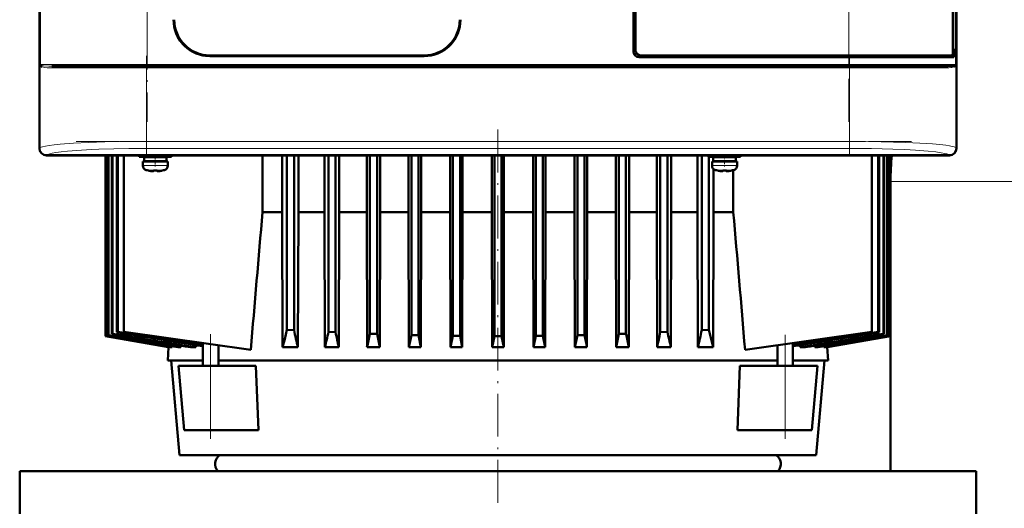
# Model space of a CAD drawing. Extents: x -1976 to 2357, y -1844 to 653.
# Tile 42 of 56: x -237 to 38, y 270 to 407. Entities that reach past the tile are written whole.
import ezdxf

# ---------------------------------------------------------------- set-up
doc = ezdxf.new("R2010")
doc.units = 0
doc.linetypes.add('DASHDOT', pattern=[18.5, 12, -3, 0.5, -3])

msp = doc.modelspace()

# ---------------------------------------------------------------- linework, layer by layer
at = {"color": 7, "lineweight": 50}
for p, q in [((-231.91, 579.22), (-231.91, 371.27)), ((25.04, 371.27), (25.04, 579.22)), ((-65.43, 398.24), (-65.43, 552.24)), ((24.02, 398.21), (24.02, 552.27)), ((-64.93, 551.75), (-64.93, 398.74)), ((24.14, 551.41), (24.14, 399.08)), ((-231.93, 383.45), (-231.93, 475.04)), ((25.07, 475.04), (25.07, 383.45)), ((23.86, 397.29), (24.04, 397.24)), ((24.02, 399.08), (24.14, 399.08)), ((24.34, 399.04), (24.02, 399.04)), ((24.14, 399.08), (24.34, 399.04)), ((24.34, 396.74), (24.34, 399.04)), ((-184.13, 397.24), (-124.13, 397.24)), ((-124.13, 397.04), (-184.13, 397.04)), ((-5.15, 396.74), (-63.93, 396.74)), ((-63.44, 397.24), (-5.15, 397.24)), ((23.78, 397.24), (-5.15, 397.24)), ((-5.15, 396.74), (24.34, 396.74)), ((23.79, 397.24), (24.04, 397.24)), ((24.04, 397.24), (24.04, 396.74)), ((24.68, 394.49), (24.73, 394.52)), ((24.69, 394.5), (24.73, 394.53)), ((-231.52, 394.27), (-231.55, 394.3)), ((-231.49, 394.24), (-231.52, 394.27)), ((-228.4, 394.24), (-221.82, 394.24)), ((-211.3, 394.24), (-222.67, 394.24)), ((-221.82, 394.24), (-201.72, 394.24)), ((-201.72, 394.24), (-5.15, 394.24)), ((-5.15, 394.24), (21.52, 394.24)), ((24.65, 394.27), (24.62, 394.24)), ((24.68, 394.27), (24.62, 394.24)), ((24.62, 394.24), (24.62, 394.24)), ((24.66, 394.27), (24.65, 394.27)), ((24.68, 394.3), (24.66, 394.27)), ((-231.93, 379.04), (-231.93, 383.45)), ((-231.91, 383.44), (-231.93, 383.45)), ((25.07, 383.45), (25.04, 383.44)), ((25.06, 383.45), (25.06, 379.04)), ((-231.93, 379.04), (-231.91, 379.05)), ((-231.93, 371.24), (-231.93, 379.04)), ((25.04, 379.05), (25.07, 379.04)), ((25.07, 379.04), (25.07, 371.24)), ((-217.14, 369.24), (-229.93, 369.24)), ((23.04, 369.27), (-229.91, 369.27)), ((-217.13, 369.27), (-217.14, 369.24)), ((-212.73, 369.25), (-217.14, 369.25)), ((-213.43, 318.62), (-213.43, 369.25)), ((-213.43, 318.62), (-213.43, 369.25)), ((-213.26, 318.68), (-213.26, 369.25)), ((-213.19, 318.7), (-213.19, 369.25)), ((-212.73, 369.24), (-212.74, 369.27)), ((-100.14, 369.24), (-212.73, 369.24)), ((-212.67, 318.88), (-212.67, 369.24)), ((-212.53, 318.93), (-212.53, 369.24)), ((-211.66, 319.22), (-211.66, 369.24)), ((-211.45, 319.29), (-211.45, 369.24)), ((-210.23, 319.69), (-210.23, 369.24)), ((-209.94, 319.79), (-209.94, 369.24)), ((-208.27, 369.24), (-208.27, 319.82)), ((-203.93, 369.24), (-203.93, 368.82)), ((-199.43, 368.82), (-203.93, 368.82)), ((-202.93, 367.52), (-202.93, 366.39)), ((-202.93, 367.52), (-199.43, 367.52)), ((-199.43, 368.72), (-202.58, 368.72)), ((-202.58, 368.72), (-202.58, 367.62)), ((-199.43, 367.62), (-202.58, 367.62)), ((-201.43, 368.72), (-201.43, 368.82)), ((-201.43, 367.52), (-201.43, 367.62)), ((-199.43, 368.82), (-194.93, 368.82)), ((-199.43, 368.72), (-196.28, 368.72)), ((-199.43, 367.62), (-196.28, 367.62)), ((-195.93, 367.52), (-199.43, 367.52)), ((-197.43, 368.72), (-197.43, 368.82)), ((-197.43, 367.52), (-197.43, 367.62)), ((-196.28, 368.72), (-196.28, 367.62)), ((-195.93, 366.39), (-195.93, 367.52)), ((-194.93, 368.82), (-194.93, 369.24)), ((-169.39, 353.32), (-169.39, 369.24)), ((-163.88, 369.24), (-163.88, 353.32)), ((-162.56, 369.24), (-162.56, 320.41)), ((-160.56, 369.24), (-160.56, 320.29)), ((-159.36, 353.32), (-159.36, 369.24)), ((-152.01, 353.32), (-152.01, 369.24)), ((-150.93, 369.24), (-150.93, 319.79)), ((-148.93, 369.24), (-148.93, 319.69)), ((-147.94, 353.32), (-147.94, 369.24)), ((-140.21, 353.32), (-140.21, 369.24)), ((-139.31, 369.24), (-139.31, 319.29)), ((-137.31, 369.24), (-137.31, 319.22)), ((-136.45, 353.32), (-136.45, 369.24)), ((-128.48, 369.24), (-128.48, 353.32)), ((-127.68, 369.24), (-127.68, 318.93)), ((-125.68, 369.24), (-125.68, 318.88)), ((-124.92, 353.32), (-124.92, 369.24)), ((-116.78, 369.24), (-116.78, 353.32)), ((-116.06, 369.24), (-116.06, 318.7)), ((-114.06, 369.24), (-114.06, 318.68)), ((-113.35, 369.24), (-113.35, 353.32)), ((-105.13, 369.24), (-105.13, 353.32)), ((-104.43, 369.24), (-104.43, 318.62)), ((-102.43, 369.24), (-102.43, 318.62)), ((-101.74, 369.24), (-101.74, 353.32)), ((-100.13, 369.27), (-100.14, 369.24)), ((-95.73, 369.25), (-100.14, 369.25)), ((-95.73, 369.24), (-95.74, 369.27)), ((12.86, 369.24), (-95.73, 369.24)), ((-93.52, 369.24), (-93.52, 353.32)), ((-92.81, 369.24), (-92.81, 318.68)), ((-90.81, 369.24), (-90.81, 318.7)), ((-90.09, 353.32), (-90.09, 369.24)), ((-81.95, 369.24), (-81.95, 353.32)), ((-81.18, 369.24), (-81.18, 318.88)), ((-79.18, 369.24), (-79.18, 318.93)), ((-78.39, 353.32), (-78.39, 369.24)), ((-70.42, 369.24), (-70.42, 353.32)), ((-69.56, 369.24), (-69.56, 319.22)), ((-67.56, 369.24), (-67.56, 319.29)), ((-66.66, 369.24), (-66.66, 353.32)), ((-58.93, 353.32), (-58.93, 369.24)), ((-57.93, 369.24), (-57.93, 319.69)), ((-55.93, 369.24), (-55.93, 319.79)), ((-54.86, 353.32), (-54.86, 369.24)), ((-47.51, 369.24), (-47.51, 353.32)), ((-46.31, 369.24), (-46.31, 320.29)), ((-44.43, 368.82), (-44.43, 369.24)), ((-44.43, 368.82), (-39.93, 368.82)), ((-44.31, 368.82), (-44.31, 320.41)), ((-43.43, 367.52), (-39.93, 367.52)), ((-43.43, 366.39), (-43.43, 367.52)), ((-39.93, 368.72), (-43.08, 368.72)), ((-43.08, 367.62), (-43.08, 368.72)), ((-43.08, 367.62), (-39.93, 367.62)), ((-42.99, 368.72), (-42.99, 368.82)), ((-42.99, 367.52), (-42.99, 367.62)), ((-41.93, 368.82), (-41.93, 368.72)), ((-41.93, 367.62), (-41.93, 367.52)), ((-35.43, 368.82), (-39.93, 368.82)), ((-36.78, 368.72), (-39.93, 368.72)), ((-36.78, 367.62), (-39.93, 367.62)), ((-39.93, 367.52), (-36.43, 367.52)), ((-37.93, 368.82), (-37.93, 368.72)), ((-37.93, 367.62), (-37.93, 367.52)), ((-37.48, 368.82), (-37.48, 368.72)), ((-37.48, 367.62), (-37.48, 367.52)), ((-36.78, 367.62), (-36.78, 368.72)), ((-36.43, 367.52), (-36.43, 366.39)), ((-35.43, 369.24), (-35.43, 368.82)), ((1.34, 369.24), (1.34, 319.82)), ((3.08, 369.24), (3.08, 319.79)), ((3.36, 369.24), (3.36, 319.69)), ((4.58, 369.24), (4.58, 319.29)), ((4.79, 369.24), (4.79, 319.22)), ((5.66, 369.24), (5.66, 318.93)), ((5.8, 369.24), (5.8, 318.88)), ((6.32, 369.24), (6.32, 318.7)), ((6.39, 369.24), (6.39, 318.68)), ((6.56, 369.24), (6.56, 318.62)), ((6.57, 369.24), (6.57, 318.62)), ((12.87, 369.27), (12.86, 369.24)), ((17.27, 369.25), (12.86, 369.25)), ((17.27, 369.24), (17.26, 369.27)), ((23.07, 369.24), (17.27, 369.24)), ((-201.35, 364.99), (-201.36, 364.98)), ((-199.93, 364.84), (-199.93, 364.99)), ((-198.93, 364.84), (-198.93, 364.99)), ((-197.5, 364.98), (-197.51, 364.99)), ((-42.99, 353.32), (-42.99, 365.41)), ((-41.86, 364.98), (-41.85, 364.99)), ((-40.43, 364.84), (-40.43, 364.99)), ((-39.43, 364.84), (-39.43, 364.99)), ((-38.01, 364.99), (-38, 364.98)), ((-37.48, 365.11), (-37.48, 353.32)), ((6.57, 361.91), (6.57, 280.82)), ((-169.39, 353.32), (-163.88, 353.32)), ((-163.88, 353.32), (-163.77, 315.5)), ((-159.46, 315.5), (-159.36, 353.32)), ((-152.01, 353.32), (-159.36, 353.32)), ((-152.01, 353.32), (-151.91, 315.5)), ((-148.03, 315.5), (-147.94, 353.32)), ((-140.21, 353.32), (-147.94, 353.32)), ((-140.21, 353.32), (-140.12, 315.5)), ((-136.54, 315.5), (-136.45, 353.32)), ((-128.48, 353.32), (-136.45, 353.32)), ((-128.48, 353.32), (-128.39, 315.5)), ((-124.92, 353.32), (-125, 315.5)), ((-116.78, 353.32), (-124.92, 353.32)), ((-116.78, 353.32), (-116.7, 315.5)), ((-113.35, 353.32), (-113.43, 315.5)), ((-113.35, 353.32), (-105.13, 353.32)), ((-105.13, 353.32), (-105.05, 315.5)), ((-101.74, 353.32), (-101.82, 315.5)), ((-101.74, 353.32), (-93.52, 353.32)), ((-93.52, 353.32), (-93.44, 315.5)), ((-90.09, 353.32), (-90.17, 315.5)), ((-81.95, 353.32), (-90.09, 353.32)), ((-81.95, 353.32), (-81.87, 315.5)), ((-78.39, 353.32), (-78.48, 315.5)), ((-70.42, 353.32), (-78.39, 353.32)), ((-70.42, 353.32), (-70.33, 315.5)), ((-66.66, 353.32), (-66.74, 315.5)), ((-60.29, 353.32), (-66.66, 353.32)), ((-58.93, 353.32), (-60.29, 353.32)), ((-58.93, 353.32), (-58.84, 315.5)), ((-54.86, 353.32), (-54.96, 315.5)), ((-47.51, 353.32), (-54.86, 353.32)), ((-47.51, 353.32), (-47.41, 315.5)), ((-42.99, 353.32), (-43.1, 315.5)), ((-37.48, 353.32), (-42.99, 353.32)), ((-160.56, 320.29), (-162.56, 320.41)), ((-44.31, 320.41), (-46.31, 320.29)), ((-213.43, 318.62), (-213.43, 318.62)), ((-213.43, 318.62), (-195.7, 315.5)), ((-195.71, 315.5), (-213.43, 318.62)), ((-213.26, 318.68), (-213.19, 318.7)), ((-213.26, 318.68), (-195.17, 315.5)), ((-212.67, 318.88), (-212.53, 318.93)), ((-211.66, 319.22), (-211.45, 319.29)), ((-210.23, 319.69), (-209.94, 319.79)), ((-172.67, 314.81), (-208.27, 319.82)), ((-148.93, 319.69), (-150.93, 319.79)), ((-137.31, 319.22), (-139.31, 319.29)), ((-127.68, 318.93), (-125.68, 318.88)), ((-125, 315.5), (-125.68, 318.88)), ((-116.7, 315.5), (-116.06, 318.7)), ((-114.06, 318.68), (-116.06, 318.7)), ((-113.43, 315.5), (-114.06, 318.68)), ((-105.05, 315.5), (-104.43, 318.62)), ((-104.43, 318.62), (-102.43, 318.62)), ((-101.82, 315.5), (-102.43, 318.62)), ((-93.44, 315.5), (-92.81, 318.68)), ((-90.81, 318.7), (-92.81, 318.68)), ((-90.17, 315.5), (-90.81, 318.7)), ((-81.87, 315.5), (-81.18, 318.88)), ((-79.18, 318.93), (-81.18, 318.88)), ((-67.56, 319.29), (-69.56, 319.22)), ((-55.93, 319.79), (-57.93, 319.69)), ((-34.2, 314.82), (1.34, 319.82)), ((-11.7, 315.5), (6.39, 318.68)), ((-11.17, 315.5), (6.56, 318.62)), ((-11.16, 315.5), (6.57, 318.62)), ((3.08, 319.79), (3.36, 319.69)), ((4.58, 319.29), (4.79, 319.22)), ((5.66, 318.93), (5.8, 318.88)), ((6.32, 318.7), (6.39, 318.68)), ((6.57, 318.62), (6.56, 318.62)), ((-195.71, 315.5), (-195.93, 311.82)), ((-195.71, 315.5), (-195.7, 315.5)), ((-195.69, 315.59), (-195.7, 315.5)), ((-195.17, 315.5), (-194.75, 315.5)), ((-194.74, 315.77), (-194.75, 315.5)), ((-193.16, 315.5), (-192.27, 315.5)), ((-192.25, 315.94), (-192.27, 315.5)), ((-189.57, 315.5), (-188.11, 315.5)), ((-188.07, 316.1), (-188.11, 315.5)), ((-186.11, 310.32), (-186.11, 316.7)), ((-181.76, 310.32), (-181.76, 316.09)), ((-159.46, 315.5), (-163.77, 315.5)), ((-148.03, 315.5), (-151.91, 315.5)), ((-136.54, 315.5), (-140.12, 315.5)), ((-125, 315.5), (-128.39, 315.5)), ((-113.43, 315.5), (-116.7, 315.5)), ((-101.82, 315.5), (-105.05, 315.5)), ((-90.17, 315.5), (-93.44, 315.5)), ((-78.48, 315.5), (-81.87, 315.5)), ((-66.74, 315.5), (-70.33, 315.5)), ((-54.96, 315.5), (-58.84, 315.5)), ((-43.1, 315.5), (-47.41, 315.5)), ((-25.11, 310.32), (-25.11, 316.1)), ((-20.76, 310.32), (-20.76, 316.71)), ((-18.8, 316.1), (-18.76, 315.5)), ((-17.3, 315.5), (-18.76, 315.5)), ((-14.62, 315.94), (-14.6, 315.5)), ((-13.71, 315.5), (-14.6, 315.5)), ((-12.13, 315.77), (-12.12, 315.5)), ((-11.7, 315.5), (-12.12, 315.5)), ((-11.18, 315.59), (-11.17, 315.5)), ((-11.16, 315.5), (-11.17, 315.5)), ((-11.16, 315.5), (-10.93, 311.82)), ((-195.93, 311.82), (-186.11, 311.82)), ((-192.65, 285.32), (-194.97, 311.82)), ((-181.76, 311.82), (-59.09, 311.82)), ((-59.09, 311.82), (-25.11, 311.82)), ((-20.76, 311.82), (-10.93, 311.82)), ((-14.22, 285.32), (-11.9, 311.82)), ((-192.93, 310.32), (-183.93, 310.32)), ((-191.36, 292.32), (-192.93, 310.32)), ((-171.23, 310.32), (-183.93, 310.32)), ((-170.53, 292.32), (-171.23, 310.32)), ((-36.34, 292.32), (-35.64, 310.32)), ((-22.93, 310.32), (-35.64, 310.32)), ((-22.93, 310.32), (-13.93, 310.32)), ((-15.51, 292.32), (-13.93, 310.32)), ((-183.93, 292.32), (-191.36, 292.32)), ((-170.53, 292.32), (-183.93, 292.32)), ((-22.93, 292.32), (-36.34, 292.32)), ((-15.51, 292.32), (-22.93, 292.32)), ((-192.65, 285.32), (-146.21, 285.32)), ((-146.21, 285.32), (-14.22, 285.32)), ((-237.43, 280.82), (-103.43, 280.82)), ((-237.43, 280.82), (-237.43, 268.82)), ((-181.92, 280.82), (-141.06, 280.82)), ((-141.06, 280.82), (-24.95, 280.82)), ((-103.43, 280.82), (30.57, 280.82)), ((30.57, 280.82), (30.57, 268.82))]:
    msp.add_line(p, q, dxfattribs=at)
at = {"color": 7, "linetype": 'DASHDOT', "lineweight": 18}
for p, q in [((-201.72, 571.84), (-201.72, 378.64)), ((-5.15, 378.64), (-5.15, 571.84)), ((-221.38, 394.74), (14.51, 394.74)), ((-201.9, 397.08), (-201.9, 369.01)), ((-4.97, 397.08), (-4.97, 369.01)), ((-221.59, 393.74), (14.72, 393.74)), ((-103.43, 271.97), (-103.43, 378.09)), ((-221.59, 373.17), (14.72, 373.17)), ((-183.93, 289.88), (-183.93, 319.14)), ((-22.93, 289.89), (-22.93, 318.97))]:
    msp.add_line(p, q, dxfattribs=at)
at = {"color": 7, "lineweight": 18}
for p, q in [((-231.65, 394.74), (-231.65, 555.74)), ((-201.72, 555.74), (-201.72, 394.74)), ((24.78, 394.74), (24.78, 555.74)), ((-5.15, 397.24), (-5.15, 469.24)), ((-231.82, 394.74), (-231.82, 371.35)), ((-231.82, 394.74), (-231.65, 394.74)), ((-222.16, 394.74), (-231.65, 394.74)), ((-231.61, 394.56), (-231.6, 394.52)), ((-201.72, 394.74), (-222.16, 394.74)), ((-201.72, 394.74), (-5.15, 394.74)), ((-201.72, 394.24), (-201.72, 394.74)), ((-5.15, 396.74), (-5.15, 397.24)), ((-5.15, 394.74), (-5.15, 396.74)), ((24.78, 394.74), (-5.15, 394.74)), ((-5.15, 394.74), (-5.15, 394.24)), ((24.78, 394.74), (24.95, 394.74)), ((24.95, 371.35), (24.95, 394.74)), ((-227.96, 393.74), (-222.33, 393.74)), ((-222.33, 393.74), (-201.9, 393.74)), ((-201.9, 393.74), (-201.9, 394.24)), ((-201.9, 373.17), (-201.9, 393.74)), ((-4.97, 393.74), (-201.9, 393.74)), ((-4.97, 393.74), (-4.97, 394.24)), ((-4.97, 393.74), (21.09, 393.74)), ((-4.97, 393.74), (-4.97, 373.17)), ((-201.9, 373.17), (-4.97, 373.17)), ((-201.9, 371.18), (-201.9, 373.17)), ((-4.97, 373.17), (-4.97, 371.18)), ((-231.91, 371.27), (-231.82, 371.35)), ((-4.97, 371.18), (-201.9, 371.18)), ((24.95, 371.35), (25.04, 371.27)), ((-229.83, 369.36), (-229.91, 369.27)), ((23.04, 369.27), (22.96, 369.36)), ((-199.46, 366.39), (-202.93, 366.39)), ((-202, 365.14), (-199.45, 365.14)), ((-199.46, 366.39), (-199.43, 366.39)), ((-199.45, 365.14), (-199.43, 365.14)), ((-199.43, 366.39), (-195.93, 366.39)), ((-199.43, 365.14), (-196.86, 365.14)), ((-39.93, 366.39), (-43.43, 366.39)), ((-39.93, 365.14), (-42.5, 365.14)), ((-39.9, 366.39), (-39.93, 366.39)), ((-39.91, 365.14), (-39.93, 365.14)), ((-37.36, 365.14), (-39.91, 365.14)), ((-36.43, 366.39), (-39.9, 366.39)), ((146.57, 361.91), (6.57, 361.91)), ((-183.93, 292.32), (-183.93, 310.32)), ((-22.93, 292.32), (-22.93, 310.32))]:
    msp.add_line(p, q, dxfattribs=at)
at = {"color": 7, "linetype": 'DASHDOT', "lineweight": 18, "ltscale": 0.072885}
msp.add_line((-199.43, 369.06), (-199.43, 366.14), dxfattribs=at)
at = {"color": 7, "linetype": 'DASHDOT', "lineweight": 18, "ltscale": 0.085704}
msp.add_line((-39.93, 369.53), (-39.93, 366.1), dxfattribs=at)
at = {"color": 7, "linetype": 'DASHDOT', "lineweight": 18, "ltscale": 0.000926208}
msp.add_line((-200.43, 364.84), (-200.43, 364.8), dxfattribs=at)
at = {"color": 7, "linetype": 'DASHDOT', "lineweight": 18, "ltscale": 0.000743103}
msp.add_line((-198.43, 364.81), (-198.43, 364.84), dxfattribs=at)
at = {"color": 7, "linetype": 'DASHDOT', "lineweight": 18, "ltscale": 0.000761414}
msp.add_line((-40.93, 364.84), (-40.93, 364.81), dxfattribs=at)
at = {"color": 7, "linetype": 'DASHDOT', "lineweight": 18, "ltscale": 0.000958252}
msp.add_line((-38.93, 364.84), (-38.93, 364.8), dxfattribs=at)
at = {"color": 7, "lineweight": 50}
for points in [[(-184.13, 397.04), (-185.3, 397.11), (-186.46, 397.32), (-187.58, 397.65), (-188.65, 398.11), (-189.22, 398.42), (-189.77, 398.75), (-190.47, 399.26), (-191.13, 399.82), (-191.73, 400.43), (-192.46, 401.36), (-193.08, 402.36), (-193.58, 403.42), (-193.96, 404.53), (-194.17, 405.42), (-194.29, 406.33), (-194.33, 407.24)], [(-113.93, 407.24), (-114, 406.08), (-114.21, 404.92), (-114.55, 403.8), (-115, 402.72), (-115.31, 402.15), (-115.64, 401.6), (-116.15, 400.9), (-116.71, 400.25), (-117.32, 399.65), (-118.25, 398.92), (-119.25, 398.3), (-120.31, 397.8), (-121.42, 397.42), (-122.32, 397.21), (-123.22, 397.09), (-124.13, 397.04)], [(23.78, 397.24), (23.82, 397.26), (23.85, 397.28), (23.91, 397.37), (23.99, 397.68), (24.02, 398.21)], [(21.52, 394.24), (22.59, 394.25), (23.47, 394.29), (24.14, 394.35), (24.54, 394.43), (24.68, 394.49)], [(-200.43, 364.84), (-200.1, 364.81), (-199.98, 364.82), (-199.95, 364.82), (-199.94, 364.83), (-199.93, 364.83), (-199.93, 364.83), (-199.93, 364.84)], [(-198.88, 364.82), (-198.91, 364.82), (-198.92, 364.83), (-198.93, 364.83), (-198.93, 364.84)], [(-198.43, 364.84), (-198.62, 364.82), (-198.86, 364.82), (-198.91, 364.82), (-198.92, 364.83), (-198.93, 364.83), (-198.93, 364.83), (-198.93, 364.84)], [(-40.93, 364.84), (-40.74, 364.82), (-40.5, 364.82), (-40.45, 364.82), (-40.44, 364.83), (-40.43, 364.83), (-40.43, 364.83), (-40.43, 364.84)], [(-39.38, 364.82), (-39.42, 364.83), (-39.43, 364.83), (-39.43, 364.83), (-39.43, 364.83), (-39.43, 364.84)], [(-38.93, 364.84), (-39.26, 364.81), (-39.38, 364.82), (-39.41, 364.82), (-39.42, 364.83), (-39.43, 364.83), (-39.43, 364.83), (-39.43, 364.84)], [(-163.77, 315.5), (-163.18, 317.8), (-162.56, 320.41)], [(-44.31, 320.41), (-43.49, 317.02), (-43.1, 315.5)]]:
    msp.add_lwpolyline(points, dxfattribs=at)
at = {"color": 7, "lineweight": 18}
for points in [[(-231.55, 394.49), (-231.34, 394.41), (-231.16, 394.37), (-230.72, 394.31), (-229.31, 394.25), (-228.4, 394.24)], [(-227.96, 393.74), (-228.88, 393.76), (-229.69, 393.79), (-230.39, 393.87)], [(23.51, 393.87), (22.94, 393.8), (22.24, 393.76), (21.09, 393.74)], [(-231.82, 371.35), (-231.65, 371.46), (-231.39, 371.57), (-231.02, 371.68), (-230.21, 371.86), (-229.16, 372.03), (-227.77, 372.2), (-226.14, 372.37), (-222.33, 372.65), (-218.12, 372.86), (-213.55, 373.02), (-209.35, 373.11), (-201.9, 373.17)], [(-4.97, 373.17), (-0.48, 373.15), (3.94, 373.08), (10.82, 372.88), (14.81, 372.69), (18.36, 372.44), (20.37, 372.26), (22.08, 372.06), (23.07, 371.91), (23.87, 371.75), (24.37, 371.62), (24.73, 371.49), (24.95, 371.35)], [(-201.9, 371.18), (-206.9, 371.15), (-211.07, 371.07), (-215.26, 370.94), (-217.45, 370.85), (-221.43, 370.62), (-224.02, 370.42), (-225.85, 370.23), (-227.33, 370.04), (-228.3, 369.87), (-229.03, 369.7), (-229.55, 369.53), (-229.83, 369.36)], [(22.96, 369.36), (22.67, 369.53), (22.31, 369.66), (21.81, 369.79), (20.73, 370), (19.28, 370.2), (17.14, 370.42), (13.61, 370.68), (10.57, 370.85), (7.24, 370.98), (1.25, 371.13), (-4.97, 371.18)]]:
    msp.add_lwpolyline(points, dxfattribs=at)
at = {"color": 7, "lineweight": 50}
for centre, radius, start, end in [((-184.13, 407.24), 10.2, 179.9997, 270.0003), ((-184.13, 407.24), 10, 180, 270), ((-124.13, 407.24), 10, 270, 360), ((-124.13, 407.24), 10.2, 269.9997, 0.0003), ((-63.93, 398.24), 1.5, 180, 270), ((-232.04, 394.31), 0.488, 357.928, 30.3047), ((-231.16, 394.95), 0.607, 220.9525, 229.0552), ((-232.04, 394.31), 0.486, 358.9892, 25.8179), ((-231.47, 394.67), 0.197, 228.0416, 243.1921), ((25.17, 394.31), 0.49, 153.5328, 185.1478), ((25.17, 394.31), 0.485, 154.5515, 181.5258), ((-231.98, 394.25), 0.494, 358.0841, 30.2339), ((-231.98, 394.25), 0.491, 359.1792, 29.5717), ((-231.09, 394.68), 0.601, 220.5195, 228.8199), ((-230.76, 395.13), 1.15, 230.5708, 251.3512), ((24.01, 394.95), 0.937, 296.5194, 310.7967), ((25.11, 394.25), 0.494, 149.585, 181.0835), ((25.11, 394.25), 0.491, 150.312, 180.6913), ((-229.93, 371.24), 2, 180.0019, 269.9981), ((76.57, 361.91), 70, 173.984, 180), ((-201.63, 366.39), 1.3, 180, 253.3985), ((-199.43, 373.77), 9, 253.3985, 257.6222), ((-199.43, 373.77), 8.99, 257.6503, 263.6107), ((-199.43, 373.77), 8.99, 257.6503, 263.6107), ((-199.97, 368.85), 4.04, 263.5178, 266.839), ((-199.43, 374.88), 9.9, 267.1058, 272.8956), ((-199.43, 374.88), 9.9, 267.106, 272.8938), ((-198.85, 368.39), 3.58, 272.1824, 275.7457), ((-199.43, 373.77), 8.99, 276.3893, 282.3497), ((-199.43, 373.77), 8.99, 276.3897, 282.3492), ((-199.43, 373.77), 9, 282.3778, 286.6016), ((-197.23, 366.39), 1.3, 286.6016, 360), ((-42.13, 366.39), 1.3, 180, 253.3985), ((-39.93, 373.77), 9, 253.3985, 257.6222), ((-39.93, 373.77), 8.99, 257.6508, 263.6103), ((-39.93, 373.77), 8.99, 257.6503, 263.6107), ((-40.49, 368.61), 3.8, 263.4171, 267.729), ((-39.93, 374.88), 9.9, 267.106, 272.8938), ((-39.93, 374.88), 9.9, 267.1058, 272.8956), ((-39.39, 368.85), 4.04, 273.1617, 276.4821), ((-39.93, 373.77), 8.99, 276.3893, 282.3497), ((-39.93, 373.77), 8.99, 276.3893, 282.3497), ((-39.93, 373.77), 9, 282.3778, 286.6016), ((-37.73, 366.39), 1.3, 286.6016, 360), ((17524.85, -1175.09), 17760.13, 175.063131, 175.187795), ((-17736, -1175.37), 17764.42, 4.811991, 4.936599), ((80.53, 373.2), 246.83, 192.3777, 193.5202), ((-287.64, 373.26), 247.07, 346.4803, 347.6217), ((3666.02, 22547.94), 22565.17, 260.101038, 260.148556), ((2913.16, 18276.79), 18227.92, 260.125777, 260.188035), ((1114.48, 8082.55), 7876.22, 260.300364, 260.449815), ((962.59, 7214.56), 6994.61, 260.335437, 260.518971), ((448.53, 4301.48), 4036.5, 260.5897, 260.92541), ((415.78, 4113.8), 3845.4, 260.63083, 260.99495), ((204.3, 2924.75), 2637.7, 260.96445, 261.48832), ((-412.18, 376.98), 267.44, 346.7085, 347.6517), ((305.13, 415.7), 464.1, 191.9384, 192.4687), ((-640.2, 424.79), 511.88, 347.6711, 348.1058), ((823.31, 516.18), 980.6, 191.58714, 191.80945), ((-1227.35, 543.58), 1122.38, 348.27488, 348.45388), ((1019.62, 543.4), 1121.5, 191.54599, 191.72513), ((-1030.17, 516.18), 980.6, 348.1905, 348.4128), ((433.28, 424.78), 511.82, 191.8941, 192.3289), ((-512.99, 415.91), 465.12, 347.5319, 348.061), ((205.58, 377.04), 267.71, 192.3487, 193.2909), ((-411.09, 2924.22), 2637.15, 278.51164, 279.03561), ((-622.65, 4113.8), 3845.4, 279.00506, 279.36917), ((-655.35, 4301.17), 4036.19, 279.07458, 279.4103), ((-1169.46, 7214.56), 6994.61, 279.481031, 279.664565), ((-1321.24, 8081.91), 7875.57, 279.55018, 279.699645), ((-3119.39, 18273.09), 18224.17, 279.81196, 279.874231), ((-3873.22, 22549.88), 22567.14, 279.851446, 279.898957), ((-179.69, 282.82), 3, 123.5573, 221.8103), ((-27.18, 282.82), 3, 318.1897, 56.4427)]:
    msp.add_arc(centre, radius, start, end, dxfattribs=at)
at = {"color": 7, "lineweight": 18}
for centre, radius, start, end in [((-230.49, 395.26), 1.43, 201.261, 222.235), ((-230.89, 395.48), 1.19, 218.0427, 233.348), ((-231.15, 394.74), 0.501, 179.9266, 201.6242), ((23.62, 395.26), 1.43, 317.7632, 338.7386), ((24.02, 395.48), 1.19, 306.6567, 321.9524), ((-229.94, 397.49), 3.65, 250.8857, 262.9217), ((-228.4, 393.83), 0.416, 40.2511, 89.1163), ((-228.5, 393.75), 0.538, 359.56, 40.5306), ((21.63, 393.75), 0.541, 139.8745, 180.6369), ((21.53, 393.84), 0.407, 90.9607, 140.1899), ((22.87, 398.56), 4.74, 277.8836, 282.6789), ((23.28, 396.76), 2.89, 282.5525, 289.9044), ((23.72, 395.51), 1.56, 290.2088, 296.9282)]:
    msp.add_arc(centre, radius, start, end, dxfattribs=at)
at = {"color": 7, "lineweight": 50}
for centre, major_axis, ratio, start_param, end_param in [((-63.43, 398.75), (1.06, 1.06), 0.997265, 2.357564, 3.925621), ((-63.43, 398.75), (-1.06, -1.06), 0.997265, 5.499157, 7.067214), ((-229.9, 371.28), (1.42, 1.42), 0.995146, 2.358627, 3.924558), ((23.03, 371.28), (1.42, -1.42), 0.995146, 5.50022, 7.06615), ((23.07, 371.24), (1.41, 1.41), 0.999973, 3.927005, 5.497773)]:
    msp.add_ellipse(centre, major_axis=major_axis, ratio=ratio, start_param=start_param, end_param=end_param, dxfattribs=at)
at = {"color": 7, "lineweight": 18}
for centre, major_axis, ratio, start_param, end_param in [((24.28, 394.74), (0, 0.5), 0.997564, 4.254196, 4.712389), ((-229.83, 371.35), (-1.41, 1.41), 0.995146, 0.787831, 2.353761), ((22.96, 371.35), (-1.41, -1.41), 0.995146, 0.787831, 2.353761)]:
    msp.add_ellipse(centre, major_axis=major_axis, ratio=ratio, start_param=start_param, end_param=end_param, dxfattribs=at)

doc.saveas('drawing.dxf')
